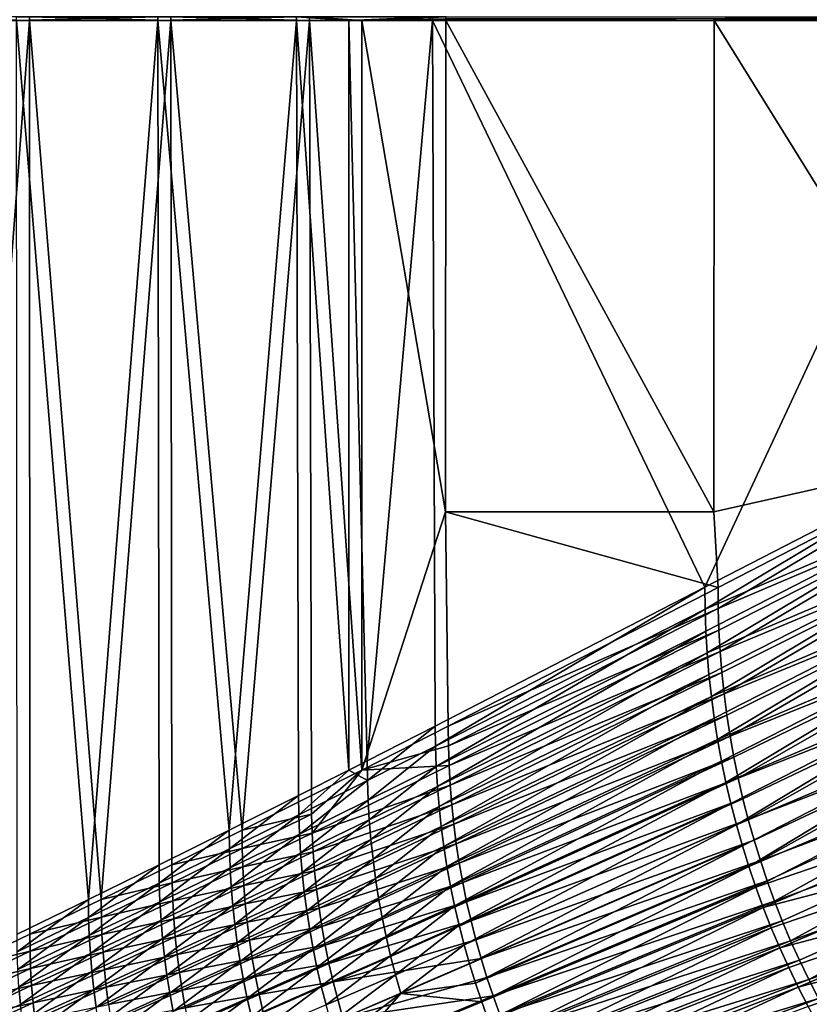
# Model space of a CAD drawing. Header units: metres. Extents: x -901 to 901, y -486 to 401.
# Tile 46 of 256: x -810 to -649, y -201 to -1. Entities that reach past the tile are written whole.
import ezdxf

# ---------------------------------------------------------------- set-up
doc = ezdxf.new("R2010")
doc.units = ezdxf.units.M

msp = doc.modelspace()

# ---------------------------------------------------------------- linework, layer by layer
at = {"layer": 'top0'}
for points in [[(-807.809692, 0, -84.516403), (-837.088196, 0, -32.084431), (-807.810669, -0.734328, -84.516914)], [(-807.810669, -0.734328, -84.516914), (-837.088196, 0, -32.084431), (-837.088196, -0.734328, -32.084431)], [(-781.70575, -0.734328, -138.658524), (-810.439636, -0.734328, -85.962082), (-781.70575, 0, -138.658524)], [(-810.439636, -0.734328, -85.962082), (-810.439636, 0, -85.962082), (-781.70575, 0, -138.658524)], [(-779.059814, -0.734328, -137.244614), (-807.809692, 0, -84.516403), (-807.810669, -0.734328, -84.516914)], [(-779.052307, 0, -137.24057), (-807.809692, 0, -84.516403), (-779.059814, -0.734328, -137.244614)], [(-753.502869, -0.734328, -191.641541), (-781.70575, -0.734328, -138.658524), (-753.502869, 0, -191.641541)], [(-781.70575, -0.734328, -138.658524), (-781.70575, 0, -138.658524), (-753.502869, 0, -191.641541)], [(-750.842468, -0.734328, -190.255051), (-779.052307, 0, -137.24057), (-779.059814, -0.734328, -137.244614)], [(-750.816284, 0, -190.241318), (-779.052307, 0, -137.24057), (-750.842468, -0.734328, -190.255051)], [(-753.502869, -0.734328, -191.641541), (-753.502869, 0, -191.641541), (-742.870361, -0.734328, -211.955231)], [(-753.502869, 0, -191.641541), (-725.835327, 0, -244.903076), (-742.870361, -0.734328, -211.955231)], [(-740.209778, -0.734328, -210.569122), (-750.816284, 0, -190.241318), (-750.842468, -0.734328, -190.255051)], [(-723.064026, 0, -243.459503), (-750.816284, 0, -190.241318), (-740.209778, -0.734328, -210.569122)], [(-742.870361, -0.734328, -211.955231), (-725.835327, 0, -244.903076), (-725.835327, -0.734328, -244.903076)], [(-723.216858, -0.367164, -243.568054), (-723.064026, 0, -243.459503), (-740.209778, -0.734328, -210.569122)], [(-725.835327, 0, -244.903076), (-616.804932, 0, -458.834534), (-725.835327, -0.734328, -244.903076)], [(-725.835327, -0.734328, -244.903076), (-616.804932, 0, -458.834534), (-616.804932, -0.734328, -458.834534)], [(-614.131897, -0.734328, -457.472565), (-614.131897, 0, -457.472565), (-668.633911, -0.367164, -350.511444)], [(-807.810669, -0.734328, -84.516914), (-837.088196, -0.734328, -32.084431), (-822.345093, -193.50769, -58.332695)], [(-807.810669, -0.734328, -84.516914), (-822.345093, -193.50769, -58.332695), (-807.701355, -186.457657, -84.715004)], [(-781.70575, -0.734328, -138.658524), (-795.802979, -179.398117, -112.647369), (-810.439636, -0.734328, -85.962082)], [(-795.802979, -179.398117, -112.647369), (-810.311951, -186.449463, -86.193466), (-810.439636, -0.734328, -85.962082)], [(-779.059814, -0.734328, -137.244614), (-807.810669, -0.734328, -84.516914), (-793.190186, -179.408981, -111.172585)], [(-793.190186, -179.408981, -111.172585), (-807.810669, -0.734328, -84.516914), (-807.701355, -186.457657, -84.715004)], [(-781.70575, -0.734328, -138.658524), (-781.427734, -172.348053, -139.174515), (-795.802979, -179.398117, -112.647369)], [(-778.812378, -172.361206, -137.703873), (-779.059814, -0.734328, -137.244614), (-793.190186, -179.408981, -111.172585)], [(-753.502869, -0.734328, -191.641541), (-767.186768, -165.29834, -165.774048), (-781.70575, -0.734328, -138.658524)], [(-767.186768, -165.29834, -165.774048), (-781.427734, -172.348053, -139.174515), (-781.70575, -0.734328, -138.658524)], [(-750.842468, -0.734328, -190.255051), (-779.059814, -0.734328, -137.244614), (-764.569275, -165.313873, -164.306625)], [(-779.059814, -0.734328, -137.244614), (-778.812378, -172.361206, -137.703873), (-764.569275, -165.313873, -164.306625)], [(-753.502869, -0.734328, -191.641541), (-753.080322, -158.248611, -192.445206), (-767.186768, -165.29834, -165.774048)], [(-750.842468, -0.734328, -190.255051), (-764.569275, -165.313873, -164.306625), (-750.461426, -158.266953, -190.979797)], [(-742.870361, -0.734328, -211.955231), (-742.870422, -153.103928, -211.955048), (-753.502869, -0.734328, -191.641541)], [(-742.870422, -153.103928, -211.955048), (-753.080322, -158.248611, -192.445206), (-753.502869, -0.734328, -191.641541)], [(-740.209778, -0.734328, -210.569122), (-750.842468, -0.734328, -190.255051), (-740.209839, -153.103928, -210.568954)], [(-740.209839, -153.103928, -210.568954), (-750.842468, -0.734328, -190.255051), (-750.461426, -158.266953, -190.979797)], [(-739.108826, -151.199432, -219.187424), (-742.870422, -153.103928, -211.955048), (-742.870361, -0.734328, -211.955231)], [(-725.835327, -0.734328, -244.903076), (-739.108826, -151.199432, -219.187424), (-742.870361, -0.734328, -211.955231)], [(-723.216858, -100.639046, -243.568054), (-740.209778, -0.734328, -210.569122), (-740.209839, -153.103928, -210.568954)], [(-740.209778, -0.734328, -210.569122), (-723.150757, -0.734328, -243.534088), (-723.216858, -0.367164, -243.568054)], [(-723.150757, -0.734328, -243.534088), (-740.209778, -0.734328, -210.569122), (-723.216858, -100.639046, -243.568054)], [(-725.272583, -144.151108, -246.000107), (-739.108826, -151.199432, -219.187424), (-725.835327, -0.734328, -244.903076)], [(-670.464355, -115.941673, -353.521973), (-725.272583, -144.151108, -246.000107), (-725.835327, -0.734328, -244.903076)], [(-725.835327, -0.734328, -244.903076), (-616.804932, -0.734328, -458.834534), (-670.464355, -115.941673, -353.521973)], [(-723.150757, -0.734328, -243.534088), (-668.570313, -0.734328, -350.479034), (-723.216858, -0.367164, -243.568054)], [(-723.216858, -0.367164, -243.568054), (-668.570313, -0.734328, -350.479034), (-668.633911, -0.367164, -350.511444)], [(-668.633911, -100.639046, -350.511444), (-723.150757, -0.734328, -243.534088), (-723.216858, -100.639046, -243.568054)], [(-668.570313, -0.734328, -350.479034), (-723.150757, -0.734328, -243.534088), (-668.633911, -100.639046, -350.511444)], [(-616.804932, -0.734328, -458.834534), (-616.838867, -88.329659, -458.767822), (-670.464355, -115.941673, -353.521973)], [(-668.570313, -0.734328, -350.479034), (-614.131897, -0.734328, -457.472565), (-668.633911, -0.367164, -350.511444)], [(-614.165894, -88.329659, -457.405853), (-668.570313, -0.734328, -350.479034), (-668.633911, -100.639046, -350.511444)], [(-614.131897, -0.734328, -457.472565), (-668.570313, -0.734328, -350.479034), (-614.165894, -88.329659, -457.405853)], [(-670.464355, -115.941673, -353.521973), (-616.838867, -88.329659, -458.767822), (-670.413879, -120.391983, -353.517212)], [(-616.838867, -88.329659, -458.767822), (-616.383362, -97.230095, -459.2565), (-670.413879, -120.391983, -353.517212)], [(-667.747498, -115.959152, -352.096436), (-614.165894, -88.329659, -457.405853), (-668.633911, -100.639046, -350.511444)], [(-667.766907, -120.292, -352.109344), (-614.165894, -88.329659, -457.405853), (-667.747498, -115.959152, -352.096436)], [(-613.712524, -97.281593, -457.87912), (-614.165894, -88.329659, -457.405853), (-667.766907, -120.292, -352.109344)], [(-670.413879, -120.391983, -353.517212), (-616.383362, -97.230095, -459.2565), (-670.256592, -124.838036, -353.514557)], [(-616.383362, -97.230095, -459.2565), (-669.992493, -129.277176, -353.513977), (-670.256592, -124.838036, -353.514557)], [(-616.383362, -97.230095, -459.2565), (-615.550049, -106.077751, -459.685333), (-669.992493, -129.277176, -353.513977)], [(-613.712524, -97.281593, -457.87912), (-667.766907, -120.292, -352.109344), (-667.621155, -124.632362, -352.094788)], [(-667.371216, -128.968491, -352.082947), (-613.712524, -97.281593, -457.87912), (-667.621155, -124.632362, -352.094788)], [(-612.863892, -106.216515, -458.294708), (-613.712524, -97.281593, -457.87912), (-667.371216, -128.968491, -352.082947)], [(-740.209839, -153.103928, -210.568954), (-722.630432, -144.171555, -244.545593), (-723.216858, -100.639046, -243.568054)], [(-722.630432, -144.171555, -244.545593), (-667.747498, -115.959152, -352.096436), (-723.216858, -100.639046, -243.568054)], [(-723.216858, -100.639046, -243.568054), (-667.747498, -115.959152, -352.096436), (-668.633911, -100.639046, -350.511444)], [(-615.550049, -106.077751, -459.685333), (-669.621521, -133.706787, -353.515381), (-669.992493, -129.277176, -353.513977)], [(-669.621521, -133.706787, -353.515381), (-615.550049, -106.077751, -459.685333), (-669.143921, -138.124191, -353.518799)], [(-615.550049, -106.077751, -459.685333), (-614.345459, -114.860573, -460.055634), (-669.143921, -138.124191, -353.518799)], [(-667.017273, -133.297333, -352.073883), (-612.863892, -106.216515, -458.294708), (-667.371216, -128.968491, -352.082947)], [(-612.863892, -106.216515, -458.294708), (-667.017273, -133.297333, -352.073883), (-666.55957, -137.615982, -352.067627)], [(-611.619263, -115.12542, -458.653259), (-612.863892, -106.216515, -458.294708), (-666.55957, -137.615982, -352.067627)], [(-725.226135, -148.257538, -245.997086), (-725.272583, -144.151108, -246.000107), (-670.464355, -115.941673, -353.521973)], [(-725.226135, -148.257538, -245.997086), (-670.464355, -115.941673, -353.521973), (-670.413879, -120.391983, -353.517212)], [(-722.630432, -144.171555, -244.545593), (-667.766907, -120.292, -352.109344), (-667.747498, -115.959152, -352.096436)], [(-669.143921, -138.124191, -353.518799), (-614.345459, -114.860573, -460.055634), (-668.559814, -142.526764, -353.524139)], [(-614.345459, -114.860573, -460.055634), (-667.869446, -146.911896, -353.531433), (-668.559814, -142.526764, -353.524139)], [(-614.345459, -114.860573, -460.055634), (-612.775635, -123.566879, -460.368866), (-667.869446, -146.911896, -353.531433)], [(-611.619263, -115.12542, -458.653259), (-666.55957, -137.615982, -352.067627), (-665.998169, -141.922043, -352.064087)], [(-665.333252, -146.213226, -352.063232), (-611.619263, -115.12542, -458.653259), (-665.998169, -141.922043, -352.064087)], [(-609.978149, -123.998863, -458.955475), (-611.619263, -115.12542, -458.653259), (-665.333252, -146.213226, -352.063232)], [(-725.082397, -152.358017, -245.996445), (-725.226135, -148.257538, -245.997086), (-670.413879, -120.391983, -353.517212)], [(-725.082397, -152.358017, -245.996445), (-670.413879, -120.391983, -353.517212), (-670.256592, -124.838036, -353.514557)], [(-722.606323, -148.17128, -244.537643), (-667.766907, -120.292, -352.109344), (-722.630432, -144.171555, -244.545593)], [(-667.621155, -124.632362, -352.094788), (-667.766907, -120.292, -352.109344), (-722.606323, -148.17128, -244.537643)], [(-612.775635, -123.566879, -460.368866), (-667.073181, -151.276947, -353.540619), (-667.869446, -146.911896, -353.531433)], [(-667.073181, -151.276947, -353.540619), (-612.775635, -123.566879, -460.368866), (-666.171387, -155.619324, -353.551636)], [(-612.775635, -123.566879, -460.368866), (-610.845642, -132.185837, -460.626404), (-666.171387, -155.619324, -353.551636)], [(-664.56488, -150.487274, -352.065063), (-609.978149, -123.998863, -458.955475), (-665.333252, -146.213226, -352.063232)], [(-609.978149, -123.998863, -458.955475), (-664.56488, -150.487274, -352.065063), (-663.693237, -154.741913, -352.069519)], [(-607.944824, -132.820221, -459.201874), (-609.978149, -123.998863, -458.955475), (-663.693237, -154.741913, -352.069519)], [(-724.841309, -156.450195, -245.998138), (-725.082397, -152.358017, -245.996445), (-670.256592, -124.838036, -353.514557)], [(-670.256592, -124.838036, -353.514557), (-669.992493, -129.277176, -353.513977), (-724.841309, -156.450195, -245.998138)], [(-667.621155, -124.632362, -352.094788), (-722.606323, -148.17128, -244.537643), (-722.473694, -152.170166, -244.525299)], [(-667.371216, -128.968491, -352.082947), (-667.621155, -124.632362, -352.094788), (-722.473694, -152.170166, -244.525299)], [(-669.992493, -129.277176, -353.513977), (-724.50293, -160.531723, -246.00209), (-724.841309, -156.450195, -245.998138)], [(-669.992493, -129.277176, -353.513977), (-669.621521, -133.706787, -353.515381), (-724.50293, -160.531723, -246.00209)], [(-667.371216, -128.968491, -352.082947), (-722.473694, -152.170166, -244.525299), (-722.246033, -156.164505, -244.515915)], [(-667.017273, -133.297333, -352.073883), (-667.371216, -128.968491, -352.082947), (-722.246033, -156.164505, -244.515915)], [(-669.621521, -133.706787, -353.515381), (-724.067444, -164.600235, -246.00827), (-724.50293, -160.531723, -246.00209)], [(-724.067444, -164.600235, -246.00827), (-669.621521, -133.706787, -353.515381), (-669.143921, -138.124191, -353.518799)], [(-667.017273, -133.297333, -352.073883), (-722.246033, -156.164505, -244.515915), (-721.923645, -160.150497, -244.509506)], [(-666.55957, -137.615982, -352.067627), (-667.017273, -133.297333, -352.073883), (-721.923645, -160.150497, -244.509506)], [(-610.845642, -132.185837, -460.626404), (-665.16449, -159.936447, -353.564484), (-666.171387, -155.619324, -353.551636)], [(-664.053101, -164.225708, -353.579132), (-665.16449, -159.936447, -353.564484), (-610.845642, -132.185837, -460.626404)], [(-608.560303, -140.706741, -460.829681), (-664.053101, -164.225708, -353.579132), (-610.845642, -132.185837, -460.626404)], [(-607.944824, -132.820221, -459.201874), (-663.693237, -154.741913, -352.069519), (-662.718384, -158.974731, -352.076538)], [(-661.640503, -163.183365, -352.086151), (-607.944824, -132.820221, -459.201874), (-662.718384, -158.974731, -352.076538)], [(-605.527222, -141.56691, -459.392853), (-607.944824, -132.820221, -459.201874), (-661.640503, -163.183365, -352.086151)], [(-666.55957, -137.615982, -352.067627), (-721.923645, -160.150497, -244.509506), (-721.506958, -164.124588, -244.506119)], [(-665.998169, -141.922043, -352.064087), (-666.55957, -137.615982, -352.067627), (-721.506958, -164.124588, -244.506119)], [(-723.534912, -168.653366, -246.016617), (-724.067444, -164.600235, -246.00827), (-669.143921, -138.124191, -353.518799)], [(-723.534912, -168.653366, -246.016617), (-669.143921, -138.124191, -353.518799), (-668.559814, -142.526764, -353.524139)], [(-665.998169, -141.922043, -352.064087), (-721.506958, -164.124588, -244.506119), (-720.996033, -168.084656, -244.505661)], [(-665.333252, -146.213226, -352.063232), (-665.998169, -141.922043, -352.064087), (-720.996033, -168.084656, -244.505661)], [(-662.837708, -168.484573, -353.59552), (-664.053101, -164.225708, -353.579132), (-608.560303, -140.706741, -460.829681)], [(-661.518982, -172.71048, -353.613647), (-662.837708, -168.484573, -353.59552), (-608.560303, -140.706741, -460.829681)], [(-660.459839, -167.365372, -352.098297), (-605.527222, -141.56691, -459.392853), (-661.640503, -163.183365, -352.086151)], [(-608.560303, -140.706741, -460.829681), (-605.9245, -149.118973, -460.97934), (-661.518982, -172.71048, -353.613647)], [(-605.527222, -141.56691, -459.392853), (-660.459839, -167.365372, -352.098297), (-659.176514, -171.518356, -352.113007)], [(-602.733521, -150.216125, -459.528778), (-605.527222, -141.56691, -459.392853), (-659.176514, -171.518356, -352.113007)], [(-722.905579, -172.688797, -246.027054), (-723.534912, -168.653366, -246.016617), (-668.559814, -142.526764, -353.524139)], [(-668.559814, -142.526764, -353.524139), (-667.869446, -146.911896, -353.531433), (-722.905579, -172.688797, -246.027054)], [(-740.209839, -153.103928, -210.568954), (-722.606323, -148.17128, -244.537643), (-722.630432, -144.171555, -244.545593)], [(-739.108826, -151.199432, -219.187424), (-725.272583, -144.151108, -246.000107), (-739.063171, -155.219971, -219.184998)], [(-739.063171, -155.219971, -219.184998), (-725.272583, -144.151108, -246.000107), (-725.226135, -148.257538, -245.997086)], [(-667.869446, -146.911896, -353.531433), (-722.179749, -176.704193, -246.039551), (-722.905579, -172.688797, -246.027054)], [(-667.869446, -146.911896, -353.531433), (-667.073181, -151.276947, -353.540619), (-722.179749, -176.704193, -246.039551)], [(-665.333252, -146.213226, -352.063232), (-720.996033, -168.084656, -244.505661), (-720.39093, -172.028976, -244.508102)], [(-664.56488, -150.487274, -352.065063), (-665.333252, -146.213226, -352.063232), (-720.39093, -172.028976, -244.508102)], [(-722.473694, -152.170166, -244.525299), (-722.606323, -148.17128, -244.537643), (-740.209839, -153.103928, -210.568954)], [(-738.922424, -159.234344, -219.184982), (-739.063171, -155.219971, -219.184998), (-725.226135, -148.257538, -245.997086)], [(-738.922424, -159.234344, -219.184982), (-725.226135, -148.257538, -245.997086), (-725.082397, -152.358017, -245.996445)], [(-605.9245, -149.118973, -460.97934), (-660.097656, -176.900925, -353.633423), (-661.518982, -172.71048, -353.613647)], [(-605.9245, -149.118973, -460.97934), (-602.942749, -157.412018, -461.074799), (-660.097656, -176.900925, -353.633423)], [(-739.063171, -155.219971, -219.184998), (-742.870422, -153.103928, -211.955048), (-739.108826, -151.199432, -219.187424)], [(-667.073181, -151.276947, -353.540619), (-721.357727, -180.69722, -246.054047), (-722.179749, -176.704193, -246.039551)], [(-667.073181, -151.276947, -353.540619), (-666.171387, -155.619324, -353.551636), (-721.357727, -180.69722, -246.054047)], [(-664.56488, -150.487274, -352.065063), (-720.39093, -172.028976, -244.508102), (-719.69165, -175.95578, -244.513351)], [(-663.693237, -154.741913, -352.069519), (-664.56488, -150.487274, -352.065063), (-719.69165, -175.95578, -244.513351)], [(-602.733521, -150.216125, -459.528778), (-659.176514, -171.518356, -352.113007), (-657.790649, -175.639938, -352.130188)], [(-656.302429, -179.727676, -352.149841), (-602.733521, -150.216125, -459.528778), (-657.790649, -175.639938, -352.130188)], [(-599.571777, -158.745132, -459.610016), (-602.733521, -150.216125, -459.528778), (-656.302429, -179.727676, -352.149841)], [(-753.0354, -162.183365, -192.443283), (-753.080322, -158.248611, -192.445206), (-742.870422, -153.103928, -211.955048)], [(-753.0354, -162.183365, -192.443283), (-742.870422, -153.103928, -211.955048), (-739.063171, -155.219971, -219.184998)], [(-740.209839, -153.103928, -210.568954), (-750.461426, -158.266953, -190.979797), (-750.456787, -162.100815, -190.972321)], [(-750.329834, -165.929764, -190.960922), (-740.209839, -153.103928, -210.568954), (-750.456787, -162.100815, -190.972321)], [(-722.246033, -156.164505, -244.515915), (-722.473694, -152.170166, -244.525299), (-750.329834, -165.929764, -190.960922)], [(-750.329834, -165.929764, -190.960922), (-722.473694, -152.170166, -244.525299), (-740.209839, -153.103928, -210.568954)], [(-738.686523, -163.240219, -219.187332), (-738.922424, -159.234344, -219.184982), (-725.082397, -152.358017, -245.996445)], [(-738.686523, -163.240219, -219.187332), (-725.082397, -152.358017, -245.996445), (-724.841309, -156.450195, -245.998138)], [(-752.8974, -166.111908, -192.44368), (-753.0354, -162.183365, -192.443283), (-739.063171, -155.219971, -219.184998)], [(-752.8974, -166.111908, -192.44368), (-739.063171, -155.219971, -219.184998), (-738.922424, -159.234344, -219.184982)], [(-666.171387, -155.619324, -353.551636), (-720.440002, -184.665573, -246.070496), (-721.357727, -180.69722, -246.054047)], [(-665.16449, -159.936447, -353.564484), (-720.440002, -184.665573, -246.070496), (-666.171387, -155.619324, -353.551636)], [(-663.693237, -154.741913, -352.069519), (-719.69165, -175.95578, -244.513351), (-718.898315, -179.863297, -244.521347)], [(-662.718384, -158.974731, -352.076538), (-663.693237, -154.741913, -352.069519), (-718.898315, -179.863297, -244.521347)], [(-750.111816, -169.754211, -190.952377), (-722.246033, -156.164505, -244.515915), (-750.329834, -165.929764, -190.960922)], [(-721.923645, -160.150497, -244.509506), (-722.246033, -156.164505, -244.515915), (-750.111816, -169.754211, -190.952377)], [(-738.35553, -167.235336, -219.191986), (-738.686523, -163.240219, -219.187332), (-724.841309, -156.450195, -245.998138)], [(-724.841309, -156.450195, -245.998138), (-724.50293, -160.531723, -246.00209), (-738.35553, -167.235336, -219.191986)], [(-602.942749, -157.412018, -461.074799), (-658.574524, -181.053406, -353.654877), (-660.097656, -176.900925, -353.633423)], [(-602.942749, -157.412018, -461.074799), (-599.619751, -165.575348, -461.115479), (-658.574524, -181.053406, -353.654877)], [(-767.142517, -169.14743, -165.77243), (-767.186768, -165.29834, -165.774048), (-753.080322, -158.248611, -192.445206)], [(-767.142517, -169.14743, -165.77243), (-753.080322, -158.248611, -192.445206), (-753.0354, -162.183365, -192.443283)], [(-750.456787, -162.100815, -190.972321), (-750.461426, -158.266953, -190.979797), (-764.569275, -165.313873, -164.306625)], [(-752.66626, -170.031967, -192.446335), (-752.8974, -166.111908, -192.44368), (-738.922424, -159.234344, -219.184982)], [(-752.66626, -170.031967, -192.446335), (-738.922424, -159.234344, -219.184982), (-738.686523, -163.240219, -219.187332)], [(-719.42688, -188.606949, -246.088821), (-720.440002, -184.665573, -246.070496), (-665.16449, -159.936447, -353.564484)], [(-719.42688, -188.606949, -246.088821), (-665.16449, -159.936447, -353.564484), (-664.053101, -164.225708, -353.579132)], [(-662.718384, -158.974731, -352.076538), (-718.898315, -179.863297, -244.521347), (-718.011047, -183.749435, -244.532043)], [(-661.640503, -163.183365, -352.086151), (-662.718384, -158.974731, -352.076538), (-718.011047, -183.749435, -244.532043)], [(-654.712036, -183.779175, -352.171967), (-599.571777, -158.745132, -459.610016), (-656.302429, -179.727676, -352.149841)], [(-653.019836, -187.792007, -352.196533), (-599.571777, -158.745132, -459.610016), (-654.712036, -183.779175, -352.171967)], [(-596.050171, -167.131149, -459.636993), (-599.571777, -158.745132, -459.610016), (-653.019836, -187.792007, -352.196533)], [(-764.556824, -169.063705, -164.28476), (-750.456787, -162.100815, -190.972321), (-764.569275, -165.313873, -164.306625)], [(-750.329834, -165.929764, -190.960922), (-750.456787, -162.100815, -190.972321), (-764.556824, -169.063705, -164.28476)], [(-749.803223, -173.570251, -190.946732), (-721.923645, -160.150497, -244.509506), (-750.111816, -169.754211, -190.952377)], [(-721.506958, -164.124588, -244.506119), (-721.923645, -160.150497, -244.509506), (-749.803223, -173.570251, -190.946732)], [(-724.50293, -160.531723, -246.00209), (-737.929565, -171.217392, -219.198883), (-738.35553, -167.235336, -219.191986)], [(-724.50293, -160.531723, -246.00209), (-724.067444, -164.600235, -246.00827), (-737.929565, -171.217392, -219.198883)], [(-767.00708, -172.990433, -165.772919), (-767.142517, -169.14743, -165.77243), (-753.0354, -162.183365, -192.443283)], [(-767.00708, -172.990433, -165.772919), (-753.0354, -162.183365, -192.443283), (-752.8974, -166.111908, -192.44368)], [(-752.342041, -173.941345, -192.451202), (-752.66626, -170.031967, -192.446335), (-738.686523, -163.240219, -219.187332)], [(-752.342041, -173.941345, -192.451202), (-738.686523, -163.240219, -219.187332), (-738.35553, -167.235336, -219.191986)], [(-749.404419, -177.374313, -190.944016), (-721.506958, -164.124588, -244.506119), (-749.803223, -173.570251, -190.946732)], [(-720.996033, -168.084656, -244.505661), (-721.506958, -164.124588, -244.506119), (-749.404419, -177.374313, -190.944016)], [(-661.640503, -163.183365, -352.086151), (-718.011047, -183.749435, -244.532043), (-717.029968, -187.61203, -244.54541)], [(-660.459839, -167.365372, -352.098297), (-661.640503, -163.183365, -352.086151), (-717.029968, -187.61203, -244.54541)], [(-781.384155, -176.111572, -139.173233), (-781.427734, -172.348053, -139.174515), (-767.186768, -165.29834, -165.774048)], [(-781.384155, -176.111572, -139.173233), (-767.186768, -165.29834, -165.774048), (-767.142517, -169.14743, -165.77243)], [(-764.569275, -165.313873, -164.306625), (-778.812378, -172.361206, -137.703873), (-764.556824, -169.063705, -164.28476)], [(-766.780334, -176.82518, -165.775452), (-767.00708, -172.990433, -165.772919), (-752.8974, -166.111908, -192.44368)], [(-766.780334, -176.82518, -165.775452), (-752.8974, -166.111908, -192.44368), (-752.66626, -170.031967, -192.446335)], [(-764.432373, -172.807999, -164.273712), (-750.329834, -165.929764, -190.960922), (-764.556824, -169.063705, -164.28476)], [(-750.111816, -169.754211, -190.952377), (-750.329834, -165.929764, -190.960922), (-764.432373, -172.807999, -164.273712)], [(-724.067444, -164.600235, -246.00827), (-737.408813, -175.184113, -219.207947), (-737.929565, -171.217392, -219.198883)], [(-737.408813, -175.184113, -219.207947), (-724.067444, -164.600235, -246.00827), (-723.534912, -168.653366, -246.016617)], [(-718.319031, -192.519073, -246.108978), (-719.42688, -188.606949, -246.088821), (-664.053101, -164.225708, -353.579132)], [(-664.053101, -164.225708, -353.579132), (-662.837708, -168.484573, -353.59552), (-718.319031, -192.519073, -246.108978)], [(-599.619751, -165.575348, -461.115479), (-656.950378, -185.165436, -353.677948), (-658.574524, -181.053406, -353.654877)], [(-656.950378, -185.165436, -353.677948), (-599.619751, -165.575348, -461.115479), (-655.226196, -189.234558, -353.702576)], [(-599.619751, -165.575348, -461.115479), (-595.959412, -173.598099, -461.100769), (-655.226196, -189.234558, -353.702576)], [(-751.924927, -177.837784, -192.458206), (-752.342041, -173.941345, -192.451202), (-738.35553, -167.235336, -219.191986)], [(-738.35553, -167.235336, -219.191986), (-737.929565, -171.217392, -219.198883), (-751.924927, -177.837784, -192.458206)], [(-748.915405, -181.164368, -190.944138), (-720.996033, -168.084656, -244.505661), (-749.404419, -177.374313, -190.944016)], [(-720.39093, -172.028976, -244.508102), (-720.996033, -168.084656, -244.505661), (-748.915405, -181.164368, -190.944138)], [(-660.459839, -167.365372, -352.098297), (-717.029968, -187.61203, -244.54541), (-715.9552, -191.448898, -244.561386)], [(-659.176514, -171.518356, -352.113007), (-660.459839, -167.365372, -352.098297), (-715.9552, -191.448898, -244.561386)], [(-651.226868, -191.763657, -352.223511), (-596.050171, -167.131149, -459.636993), (-653.019836, -187.792007, -352.196533)], [(-596.050171, -167.131149, -459.636993), (-651.226868, -191.763657, -352.223511), (-649.334595, -195.691544, -352.252838)], [(-592.176758, -175.35141, -459.610077), (-596.050171, -167.131149, -459.636993), (-649.334595, -195.691544, -352.252838)], [(-781.250977, -179.869354, -139.173782), (-781.384155, -176.111572, -139.173233), (-767.142517, -169.14743, -165.77243)], [(-781.250977, -179.869354, -139.173782), (-767.142517, -169.14743, -165.77243), (-767.00708, -172.990433, -165.772919)], [(-778.812378, -172.361206, -137.703873), (-778.787964, -176.026184, -137.671997), (-764.556824, -169.063705, -164.28476)], [(-764.556824, -169.063705, -164.28476), (-778.787964, -176.026184, -137.671997), (-764.432373, -172.807999, -164.273712)], [(-766.462402, -180.64949, -165.779984), (-766.780334, -176.82518, -165.775452), (-752.66626, -170.031967, -192.446335)], [(-766.462402, -180.64949, -165.779984), (-752.66626, -170.031967, -192.446335), (-752.342041, -173.941345, -192.451202)], [(-764.218811, -176.547897, -164.265396), (-750.111816, -169.754211, -190.952377), (-764.432373, -172.807999, -164.273712)], [(-749.803223, -173.570251, -190.946732), (-750.111816, -169.754211, -190.952377), (-764.218811, -176.547897, -164.265396)], [(-736.793457, -179.133209, -219.219147), (-737.408813, -175.184113, -219.207947), (-723.534912, -168.653366, -246.016617)], [(-736.793457, -179.133209, -219.219147), (-723.534912, -168.653366, -246.016617), (-722.905579, -172.688797, -246.027054)], [(-662.837708, -168.484573, -353.59552), (-717.117004, -196.399673, -246.13092), (-718.319031, -192.519073, -246.108978)], [(-717.117004, -196.399673, -246.13092), (-662.837708, -168.484573, -353.59552), (-661.518982, -172.71048, -353.613647)], [(-737.929565, -171.217392, -219.198883), (-751.414978, -181.71907, -192.467285), (-751.924927, -177.837784, -192.458206)], [(-737.929565, -171.217392, -219.198883), (-737.408813, -175.184113, -219.207947), (-751.414978, -181.71907, -192.467285)], [(-748.336365, -184.938858, -190.947037), (-720.39093, -172.028976, -244.508102), (-748.915405, -181.164368, -190.944138)], [(-719.69165, -175.95578, -244.513351), (-720.39093, -172.028976, -244.508102), (-748.336365, -184.938858, -190.947037)], [(-659.176514, -171.518356, -352.113007), (-715.9552, -191.448898, -244.561386), (-714.786926, -195.257904, -244.579941)], [(-657.790649, -175.639938, -352.130188), (-659.176514, -171.518356, -352.113007), (-714.786926, -195.257904, -244.579941)], [(-795.759888, -183.076172, -112.646492), (-795.802979, -179.398117, -112.647369), (-781.427734, -172.348053, -139.174515)], [(-795.759888, -183.076172, -112.646492), (-781.427734, -172.348053, -139.174515), (-781.384155, -176.111572, -139.173233)], [(-778.812378, -172.361206, -137.703873), (-793.190186, -179.408981, -111.172585), (-778.787964, -176.026184, -137.671997)], [(-781.02832, -183.619278, -139.176117), (-781.250977, -179.869354, -139.173782), (-767.00708, -172.990433, -165.772919)], [(-781.02832, -183.619278, -139.176117), (-767.00708, -172.990433, -165.772919), (-766.780334, -176.82518, -165.775452)], [(-778.787964, -176.026184, -137.671997), (-778.665833, -179.686035, -137.661148), (-764.432373, -172.807999, -164.273712)], [(-764.432373, -172.807999, -164.273712), (-778.665833, -179.686035, -137.661148), (-764.218811, -176.547897, -164.265396)], [(-766.053467, -184.461166, -165.786438), (-766.462402, -180.64949, -165.779984), (-752.342041, -173.941345, -192.451202)], [(-766.053467, -184.461166, -165.786438), (-752.342041, -173.941345, -192.451202), (-751.924927, -177.837784, -192.458206)], [(-763.916443, -180.279572, -164.259827), (-749.803223, -173.570251, -190.946732), (-764.218811, -176.547897, -164.265396)], [(-749.404419, -177.374313, -190.944016), (-749.803223, -173.570251, -190.946732), (-763.916443, -180.279572, -164.259827)], [(-736.08374, -183.062408, -219.232407), (-736.793457, -179.133209, -219.219147), (-722.905579, -172.688797, -246.027054)], [(-722.905579, -172.688797, -246.027054), (-722.179749, -176.704193, -246.039551), (-736.08374, -183.062408, -219.232407)], [(-715.82135, -200.246506, -246.154572), (-717.117004, -196.399673, -246.13092), (-661.518982, -172.71048, -353.613647)], [(-661.518982, -172.71048, -353.613647), (-660.097656, -176.900925, -353.633423), (-715.82135, -200.246506, -246.154572)], [(-655.226196, -189.234558, -353.702576), (-595.959412, -173.598099, -461.100769), (-653.402893, -193.258347, -353.72876)], [(-653.402893, -193.258347, -353.72876), (-595.959412, -173.598099, -461.100769), (-651.481506, -197.234406, -353.756439)], [(-651.481506, -197.234406, -353.756439), (-595.959412, -173.598099, -461.100769), (-591.965454, -181.469208, -461.03009)], [(-795.628784, -186.749054, -112.647148), (-795.759888, -183.076172, -112.646492), (-781.384155, -176.111572, -139.173233)], [(-795.628784, -186.749054, -112.647148), (-781.384155, -176.111572, -139.173233), (-781.250977, -179.869354, -139.173782)], [(-793.190186, -179.408981, -111.172585), (-793.158691, -182.988922, -111.140572), (-778.787964, -176.026184, -137.671997)], [(-778.787964, -176.026184, -137.671997), (-793.158691, -182.988922, -111.140572), (-778.665833, -179.686035, -137.661148)], [(-737.408813, -175.184113, -219.207947), (-750.8125, -185.582977, -192.478378), (-751.414978, -181.71907, -192.467285)], [(-750.8125, -185.582977, -192.478378), (-737.408813, -175.184113, -219.207947), (-736.793457, -179.133209, -219.219147)], [(-747.667297, -188.696198, -190.952652), (-719.69165, -175.95578, -244.513351), (-748.336365, -184.938858, -190.947037)], [(-718.898315, -179.863297, -244.521347), (-719.69165, -175.95578, -244.513351), (-747.667297, -188.696198, -190.952652)], [(-713.525269, -199.03685, -244.601044), (-657.790649, -175.639938, -352.130188), (-714.786926, -195.257904, -244.579941)], [(-656.302429, -179.727676, -352.149841), (-657.790649, -175.639938, -352.130188), (-713.525269, -199.03685, -244.601044)], [(-592.176758, -175.35141, -459.610077), (-649.334595, -195.691544, -352.252838), (-647.344421, -199.573105, -352.284546)], [(-780.716125, -187.359207, -139.180206), (-781.02832, -183.619278, -139.176117), (-766.780334, -176.82518, -165.775452)], [(-780.716125, -187.359207, -139.180206), (-766.780334, -176.82518, -165.775452), (-766.462402, -180.64949, -165.779984)], [(-778.665833, -179.686035, -137.661148), (-778.45636, -183.34166, -137.652802), (-764.218811, -176.547897, -164.265396)], [(-764.218811, -176.547897, -164.265396), (-778.45636, -183.34166, -137.652802), (-763.916443, -180.279572, -164.259827)], [(-765.553589, -188.258057, -165.7948), (-766.053467, -184.461166, -165.786438), (-751.924927, -177.837784, -192.458206)], [(-751.924927, -177.837784, -192.458206), (-751.414978, -181.71907, -192.467285), (-765.553589, -188.258057, -165.7948)], [(-763.525635, -183.999557, -164.257019), (-749.404419, -177.374313, -190.944016), (-763.916443, -180.279572, -164.259827)], [(-748.915405, -181.164368, -190.944138), (-749.404419, -177.374313, -190.944016), (-763.525635, -183.999557, -164.257019)], [(-722.179749, -176.704193, -246.039551), (-735.28009, -186.969482, -219.247665), (-736.08374, -183.062408, -219.232407)], [(-722.179749, -176.704193, -246.039551), (-721.357727, -180.69722, -246.054047), (-735.28009, -186.969482, -219.247665)], [(-660.097656, -176.900925, -353.633423), (-714.4328, -204.057343, -246.179901), (-715.82135, -200.246506, -246.154572)], [(-660.097656, -176.900925, -353.633423), (-658.574524, -181.053406, -353.654877), (-714.4328, -204.057343, -246.179901)], [(-810.269226, -190.04216, -86.19297), (-810.311951, -186.449463, -86.193466), (-795.802979, -179.398117, -112.647369)], [(-810.269226, -190.04216, -86.19297), (-795.802979, -179.398117, -112.647369), (-795.759888, -183.076172, -112.646492)], [(-793.190186, -179.408981, -111.172585), (-807.701355, -186.457657, -84.715004), (-793.158691, -182.988922, -111.140572)], [(-795.409668, -190.414673, -112.649284), (-795.628784, -186.749054, -112.647148), (-781.250977, -179.869354, -139.173782)], [(-795.409668, -190.414673, -112.649284), (-781.250977, -179.869354, -139.173782), (-781.02832, -183.619278, -139.176117)], [(-793.158691, -182.988922, -111.140572), (-793.038696, -186.564545, -111.129745), (-778.665833, -179.686035, -137.661148)], [(-778.665833, -179.686035, -137.661148), (-793.038696, -186.564545, -111.129745), (-778.45636, -183.34166, -137.652802)], [(-750.117798, -189.427322, -192.49144), (-750.8125, -185.582977, -192.478378), (-736.793457, -179.133209, -219.219147)], [(-750.117798, -189.427322, -192.49144), (-736.793457, -179.133209, -219.219147), (-736.08374, -183.062408, -219.232407)], [(-746.908264, -192.434738, -190.960892), (-718.898315, -179.863297, -244.521347), (-747.667297, -188.696198, -190.952652)], [(-718.011047, -183.749435, -244.532043), (-718.898315, -179.863297, -244.521347), (-746.908264, -192.434738, -190.960892)], [(-712.170349, -202.783569, -244.624634), (-656.302429, -179.727676, -352.149841), (-713.525269, -199.03685, -244.601044)], [(-654.712036, -183.779175, -352.171967), (-656.302429, -179.727676, -352.149841), (-712.170349, -202.783569, -244.624634)], [(-780.314636, -191.08699, -139.185974), (-780.716125, -187.359207, -139.180206), (-766.462402, -180.64949, -165.779984)], [(-780.314636, -191.08699, -139.185974), (-766.462402, -180.64949, -165.779984), (-766.053467, -184.461166, -165.786438)], [(-778.45636, -183.34166, -137.652802), (-778.15979, -186.989441, -137.646988), (-763.916443, -180.279572, -164.259827)], [(-763.916443, -180.279572, -164.259827), (-778.15979, -186.989441, -137.646988), (-763.525635, -183.999557, -164.257019)], [(-751.414978, -181.71907, -192.467285), (-764.963074, -192.037994, -165.804977), (-765.553589, -188.258057, -165.7948)], [(-751.414978, -181.71907, -192.467285), (-750.8125, -185.582977, -192.478378), (-764.963074, -192.037994, -165.804977)], [(-763.04657, -187.705902, -164.256927), (-748.915405, -181.164368, -190.944138), (-763.525635, -183.999557, -164.257019)], [(-748.336365, -184.938858, -190.947037), (-748.915405, -181.164368, -190.944138), (-763.04657, -187.705902, -164.256927)], [(-721.357727, -180.69722, -246.054047), (-734.382874, -190.852158, -219.264862), (-735.28009, -186.969482, -219.247665)], [(-720.440002, -184.665573, -246.070496), (-734.382874, -190.852158, -219.264862), (-721.357727, -180.69722, -246.054047)], [(-658.574524, -181.053406, -353.654877), (-712.952148, -207.829956, -246.206833), (-714.4328, -204.057343, -246.179901)], [(-658.574524, -181.053406, -353.654877), (-656.950378, -185.165436, -353.677948), (-712.952148, -207.829956, -246.206833)], [(-591.965454, -181.469208, -461.03009), (-649.463135, -201.16037, -353.785583), (-651.481506, -197.234406, -353.756439)], [(-645.140198, -208.852676, -353.848145), (-649.463135, -201.16037, -353.785583), (-591.965454, -181.469208, -461.03009)], [(-810.140015, -193.630478, -86.193596), (-810.269226, -190.04216, -86.19297), (-795.759888, -183.076172, -112.646492)], [(-810.140015, -193.630478, -86.193596), (-795.759888, -183.076172, -112.646492), (-795.628784, -186.749054, -112.647148)], [(-807.701355, -186.457657, -84.715004), (-807.667908, -189.952545, -84.689186), (-793.158691, -182.988922, -111.140572)], [(-793.158691, -182.988922, -111.140572), (-807.667908, -189.952545, -84.689186), (-793.038696, -186.564545, -111.129745)], [(-795.102783, -194.070923, -112.652863), (-795.409668, -190.414673, -112.649284), (-781.02832, -183.619278, -139.176117)], [(-795.102783, -194.070923, -112.652863), (-781.02832, -183.619278, -139.176117), (-780.716125, -187.359207, -139.180206)], [(-793.038696, -186.564545, -111.129745), (-792.833008, -190.136185, -111.121094), (-778.45636, -183.34166, -137.652802)], [(-778.45636, -183.34166, -137.652802), (-792.833008, -190.136185, -111.121094), (-778.15979, -186.989441, -137.646988)], [(-778.15979, -186.989441, -137.646988), (-777.77655, -190.626083, -137.643707), (-763.525635, -183.999557, -164.257019)], [(-763.525635, -183.999557, -164.257019), (-777.77655, -190.626083, -137.643707), (-763.04657, -187.705902, -164.256927)], [(-749.331116, -193.249863, -192.506409), (-750.117798, -189.427322, -192.49144), (-736.08374, -183.062408, -219.232407)], [(-736.08374, -183.062408, -219.232407), (-735.28009, -186.969482, -219.247665), (-749.331116, -193.249863, -192.506409)], [(-746.059387, -196.152527, -190.97171), (-718.011047, -183.749435, -244.532043), (-746.908264, -192.434738, -190.960892)], [(-717.029968, -187.61203, -244.54541), (-718.011047, -183.749435, -244.532043), (-746.059387, -196.152527, -190.97171)], [(-710.72229, -206.495911, -244.650681), (-654.712036, -183.779175, -352.171967), (-712.170349, -202.783569, -244.624634)], [(-710.72229, -206.495911, -244.650681), (-653.019836, -187.792007, -352.196533), (-654.712036, -183.779175, -352.171967)], [(-779.823975, -194.800522, -139.193405), (-780.314636, -191.08699, -139.185974), (-766.053467, -184.461166, -165.786438)], [(-779.823975, -194.800522, -139.193405), (-766.053467, -184.461166, -165.786438), (-765.553589, -188.258057, -165.7948)], [(-750.8125, -185.582977, -192.478378), (-764.282166, -195.798798, -165.81694), (-764.963074, -192.037994, -165.804977)], [(-764.282166, -195.798798, -165.81694), (-750.8125, -185.582977, -192.478378), (-750.117798, -189.427322, -192.49144)], [(-762.479309, -191.397034, -164.259476), (-748.336365, -184.938858, -190.947037), (-763.04657, -187.705902, -164.256927)], [(-747.667297, -188.696198, -190.952652), (-748.336365, -184.938858, -190.947037), (-762.479309, -191.397034, -164.259476)], [(-733.392456, -194.708206, -219.283936), (-734.382874, -190.852158, -219.264862), (-720.440002, -184.665573, -246.070496)], [(-720.440002, -184.665573, -246.070496), (-719.42688, -188.606949, -246.088821), (-733.392456, -194.708206, -219.283936)], [(-656.950378, -185.165436, -353.677948), (-711.380188, -211.56218, -246.235306), (-712.952148, -207.829956, -246.206833)], [(-656.950378, -185.165436, -353.677948), (-655.226196, -189.234558, -353.702576), (-711.380188, -211.56218, -246.235306)], [(-807.701355, -186.457657, -84.715004), (-822.345093, -193.50769, -58.332695), (-807.667908, -189.952545, -84.689186)], [(-809.924255, -197.212341, -86.195305), (-810.140015, -193.630478, -86.193596), (-795.628784, -186.749054, -112.647148)], [(-809.924255, -197.212341, -86.195305), (-795.628784, -186.749054, -112.647148), (-795.409668, -190.414673, -112.649284)], [(-807.667908, -189.952545, -84.689186), (-807.549866, -193.444168, -84.678223), (-793.038696, -186.564545, -111.129745)], [(-793.038696, -186.564545, -111.129745), (-807.549866, -193.444168, -84.678223), (-792.833008, -190.136185, -111.121094)], [(-794.70813, -197.715714, -112.657837), (-795.102783, -194.070923, -112.652863), (-780.716125, -187.359207, -139.180206)], [(-794.70813, -197.715714, -112.657837), (-780.716125, -187.359207, -139.180206), (-780.314636, -191.08699, -139.185974)], [(-792.833008, -190.136185, -111.121094), (-792.541931, -193.700546, -111.114655), (-778.15979, -186.989441, -137.646988)], [(-778.15979, -186.989441, -137.646988), (-792.541931, -193.700546, -111.114655), (-777.77655, -190.626083, -137.643707)], [(-777.77655, -190.626083, -137.643707), (-777.306702, -194.249664, -137.642914), (-763.04657, -187.705902, -164.256927)], [(-763.04657, -187.705902, -164.256927), (-777.306702, -194.249664, -137.642914), (-762.479309, -191.397034, -164.259476)], [(-735.28009, -186.969482, -219.247665), (-748.452942, -197.048462, -192.523224), (-749.331116, -193.249863, -192.506409)], [(-734.382874, -190.852158, -219.264862), (-748.452942, -197.048462, -192.523224), (-735.28009, -186.969482, -219.247665)], [(-715.9552, -191.448898, -244.561386), (-717.029968, -187.61203, -244.54541), (-746.059387, -196.152527, -190.97171)], [(-709.181458, -210.171692, -244.679138), (-653.019836, -187.792007, -352.196533), (-710.72229, -206.495911, -244.650681)], [(-651.226868, -191.763657, -352.223511), (-653.019836, -187.792007, -352.196533), (-709.181458, -210.171692, -244.679138)], [(-822.345093, -193.50769, -58.332695), (-822.312134, -196.917694, -58.314571), (-807.667908, -189.952545, -84.689186)], [(-807.667908, -189.952545, -84.689186), (-822.312134, -196.917694, -58.314571), (-807.549866, -193.444168, -84.678223)], [(-807.549866, -193.444168, -84.678223), (-807.347717, -196.932114, -84.66906), (-792.833008, -190.136185, -111.121094)], [(-792.833008, -190.136185, -111.121094), (-807.347717, -196.932114, -84.66906), (-792.541931, -193.700546, -111.114655)], [(-779.244446, -198.49765, -139.202423), (-779.823975, -194.800522, -139.193405), (-765.553589, -188.258057, -165.7948)], [(-765.553589, -188.258057, -165.7948), (-764.963074, -192.037994, -165.804977), (-779.244446, -198.49765, -139.202423)], [(-763.51123, -199.538345, -165.830627), (-764.282166, -195.798798, -165.81694), (-750.117798, -189.427322, -192.49144)], [(-763.51123, -199.538345, -165.830627), (-750.117798, -189.427322, -192.49144), (-749.331116, -193.249863, -192.506409)], [(-761.823853, -195.071411, -164.264587), (-747.667297, -188.696198, -190.952652), (-762.479309, -191.397034, -164.259476)], [(-746.908264, -192.434738, -190.960892), (-747.667297, -188.696198, -190.952652), (-761.823853, -195.071411, -164.264587)], [(-719.42688, -188.606949, -246.088821), (-732.309509, -198.535416, -219.30484), (-733.392456, -194.708206, -219.283936)], [(-732.309509, -198.535416, -219.30484), (-719.42688, -188.606949, -246.088821), (-718.319031, -192.519073, -246.108978)], [(-655.226196, -189.234558, -353.702576), (-709.717712, -215.251831, -246.265289), (-711.380188, -211.56218, -246.235306)], [(-653.402893, -193.258347, -353.72876), (-709.717712, -215.251831, -246.265289), (-655.226196, -189.234558, -353.702576)], [(-809.622131, -200.785675, -86.198082), (-809.924255, -197.212341, -86.195305), (-795.409668, -190.414673, -112.649284)], [(-809.622131, -200.785675, -86.198082), (-795.409668, -190.414673, -112.649284), (-795.102783, -194.070923, -112.652863)], [(-794.225952, -201.346939, -112.664177), (-794.70813, -197.715714, -112.657837), (-780.314636, -191.08699, -139.185974)], [(-794.225952, -201.346939, -112.664177), (-780.314636, -191.08699, -139.185974), (-779.823975, -194.800522, -139.193405)], [(-792.541931, -193.700546, -111.114655), (-792.165588, -197.254593, -111.110435), (-777.77655, -190.626083, -137.643707)], [(-777.77655, -190.626083, -137.643707), (-792.165588, -197.254593, -111.110435), (-777.306702, -194.249664, -137.642914)], [(-764.963074, -192.037994, -165.804977), (-778.576355, -202.176285, -139.212982), (-779.244446, -198.49765, -139.202423)], [(-764.963074, -192.037994, -165.804977), (-764.282166, -195.798798, -165.81694), (-778.576355, -202.176285, -139.212982)], [(-777.306702, -194.249664, -137.642914), (-776.750366, -197.858627, -137.644547), (-762.479309, -191.397034, -164.259476)], [(-762.479309, -191.397034, -164.259476), (-776.750366, -197.858627, -137.644547), (-761.823853, -195.071411, -164.264587)], [(-747.483643, -200.820908, -192.541809), (-748.452942, -197.048462, -192.523224), (-734.382874, -190.852158, -219.264862)], [(-747.483643, -200.820908, -192.541809), (-734.382874, -190.852158, -219.264862), (-733.392456, -194.708206, -219.283936)], [(-715.9552, -191.448898, -244.561386), (-746.059387, -196.152527, -190.97171), (-744.092834, -203.517593, -191.000885)], [(-714.786926, -195.257904, -244.579941), (-715.9552, -191.448898, -244.561386), (-744.092834, -203.517593, -191.000885)], [(-651.226868, -191.763657, -352.223511), (-709.181458, -210.171692, -244.679138), (-707.548828, -213.80864, -244.709961)], [(-649.334595, -195.691544, -352.252838), (-651.226868, -191.763657, -352.223511), (-707.548828, -213.80864, -244.709961)], [(-822.312134, -196.917694, -58.314571), (-822.195923, -200.325546, -58.303398), (-807.549866, -193.444168, -84.678223)], [(-807.549866, -193.444168, -84.678223), (-822.195923, -200.325546, -58.303398), (-807.347717, -196.932114, -84.66906)], [(-809.233765, -204.348419, -86.201881), (-809.622131, -200.785675, -86.198082), (-795.102783, -194.070923, -112.652863)], [(-809.233765, -204.348419, -86.201881), (-795.102783, -194.070923, -112.652863), (-794.70813, -197.715714, -112.657837)], [(-807.347717, -196.932114, -84.66906), (-807.061646, -200.413528, -84.66172), (-792.541931, -193.700546, -111.114655)], [(-792.541931, -193.700546, -111.114655), (-807.061646, -200.413528, -84.66172), (-792.165588, -197.254593, -111.110435)], [(-762.650696, -203.254486, -165.845978), (-763.51123, -199.538345, -165.830627), (-749.331116, -193.249863, -192.506409)], [(-749.331116, -193.249863, -192.506409), (-748.452942, -197.048462, -192.523224), (-762.650696, -203.254486, -165.845978)], [(-761.080322, -198.727448, -164.272202), (-746.908264, -192.434738, -190.960892), (-761.823853, -195.071411, -164.264587)], [(-746.059387, -196.152527, -190.97171), (-746.908264, -192.434738, -190.960892), (-761.080322, -198.727448, -164.272202)], [(-717.117004, -196.399673, -246.13092), (-732.309509, -198.535416, -219.30484), (-718.319031, -192.519073, -246.108978)], [(-709.717712, -215.251831, -246.265289), (-653.402893, -193.258347, -353.72876), (-707.965698, -218.89679, -246.296707)], [(-707.965698, -218.89679, -246.296707), (-653.402893, -193.258347, -353.72876), (-651.481506, -197.234406, -353.756439)], [(-793.656494, -204.962509, -112.671837), (-794.225952, -201.346939, -112.664177), (-779.823975, -194.800522, -139.193405)], [(-793.656494, -204.962509, -112.671837), (-779.823975, -194.800522, -139.193405), (-779.244446, -198.49765, -139.202423)], [(-792.165588, -197.254593, -111.110435), (-791.704285, -200.796448, -111.108398), (-777.306702, -194.249664, -137.642914)], [(-777.306702, -194.249664, -137.642914), (-791.704285, -200.796448, -111.108398), (-776.750366, -197.858627, -137.644547)], [(-764.282166, -195.798798, -165.81694), (-777.819946, -205.834305, -139.225052), (-778.576355, -202.176285, -139.212982)], [(-777.819946, -205.834305, -139.225052), (-764.282166, -195.798798, -165.81694), (-763.51123, -199.538345, -165.830627)], [(-776.750366, -197.858627, -137.644547), (-776.107605, -201.451416, -137.648529), (-761.823853, -195.071411, -164.264587)], [(-761.823853, -195.071411, -164.264587), (-776.107605, -201.451416, -137.648529), (-761.080322, -198.727448, -164.272202)], [(-760.248901, -202.36322, -164.282242), (-746.059387, -196.152527, -190.97171), (-761.080322, -198.727448, -164.272202)], [(-744.092834, -203.517593, -191.000885), (-746.059387, -196.152527, -190.97171), (-760.248901, -202.36322, -164.282242)], [(-746.423767, -204.565048, -192.562119), (-747.483643, -200.820908, -192.541809), (-733.392456, -194.708206, -219.283936)], [(-733.392456, -194.708206, -219.283936), (-732.309509, -198.535416, -219.30484), (-746.423767, -204.565048, -192.562119)], [(-713.525269, -199.03685, -244.601044), (-714.786926, -195.257904, -244.579941), (-744.092834, -203.517593, -191.000885)], [(-649.334595, -195.691544, -352.252838), (-707.548828, -213.80864, -244.709961), (-705.825623, -217.40448, -244.743103)], [(-647.344421, -199.573105, -352.284546), (-649.334595, -195.691544, -352.252838), (-705.825623, -217.40448, -244.743103)], [(-824.274048, -207.504135, -59.816246), (-809.924255, -197.212341, -86.195305), (-809.622131, -200.785675, -86.198082)], [(-822.195923, -200.325546, -58.303398), (-821.997009, -203.730072, -58.293602), (-807.347717, -196.932114, -84.66906)], [(-807.347717, -196.932114, -84.66906), (-821.997009, -203.730072, -58.293602), (-807.061646, -200.413528, -84.66172)], [(-808.759399, -207.898483, -86.206673), (-809.233765, -204.348419, -86.201881), (-794.70813, -197.715714, -112.657837)], [(-808.759399, -207.898483, -86.206673), (-794.70813, -197.715714, -112.657837), (-794.225952, -201.346939, -112.664177)], [(-807.061646, -200.413528, -84.66172), (-806.691772, -203.885757, -84.656212), (-792.165588, -197.254593, -111.110435)], [(-792.165588, -197.254593, -111.110435), (-806.691772, -203.885757, -84.656212), (-791.704285, -200.796448, -111.108398)], [(-791.704285, -200.796448, -111.108398), (-791.158081, -204.324509, -111.108475), (-776.750366, -197.858627, -137.644547)], [(-776.750366, -197.858627, -137.644547), (-791.158081, -204.324509, -111.108475), (-776.107605, -201.451416, -137.648529)], [(-748.452942, -197.048462, -192.523224), (-761.700989, -206.945084, -165.86293), (-762.650696, -203.254486, -165.845978)], [(-761.700989, -206.945084, -165.86293), (-748.452942, -197.048462, -192.523224), (-747.483643, -200.820908, -192.541809)], [(-732.309509, -198.535416, -219.30484), (-717.117004, -196.399673, -246.13092), (-715.82135, -200.246506, -246.154572)], [(-651.481506, -197.234406, -353.756439), (-706.125122, -222.494934, -246.329514), (-707.965698, -218.89679, -246.296707)], [(-649.463135, -201.16037, -353.785583), (-706.125122, -222.494934, -246.329514), (-651.481506, -197.234406, -353.756439)], [(-793.000122, -208.560349, -112.680763), (-793.656494, -204.962509, -112.671837), (-779.244446, -198.49765, -139.202423)], [(-779.244446, -198.49765, -139.202423), (-778.576355, -202.176285, -139.212982), (-793.000122, -208.560349, -112.680763)], [(-776.975708, -209.46962, -139.238556), (-777.819946, -205.834305, -139.225052), (-763.51123, -199.538345, -165.830627)], [(-776.975708, -209.46962, -139.238556), (-763.51123, -199.538345, -165.830627), (-762.650696, -203.254486, -165.845978)], [(-776.107605, -201.451416, -137.648529), (-775.37854, -205.026443, -137.6548), (-761.080322, -198.727448, -164.272202)], [(-761.080322, -198.727448, -164.272202), (-775.37854, -205.026443, -137.6548), (-760.248901, -202.36322, -164.282242)], [(-732.309509, -198.535416, -219.30484), (-745.273804, -208.278732, -192.584091), (-746.423767, -204.565048, -192.562119)], [(-745.273804, -208.278732, -192.584091), (-732.309509, -198.535416, -219.30484), (-744.034485, -211.959854, -192.607666)], [(-741.768738, -210.774933, -191.03981), (-713.525269, -199.03685, -244.601044), (-744.092834, -203.517593, -191.000885)], [(-744.034485, -211.959854, -192.607666), (-732.309509, -198.535416, -219.30484), (-715.82135, -200.246506, -246.154572)], [(-712.170349, -202.783569, -244.624634), (-713.525269, -199.03685, -244.601044), (-741.768738, -210.774933, -191.03981)], [(-647.344421, -199.573105, -352.284546), (-705.825623, -217.40448, -244.743103), (-704.013184, -220.956894, -244.778534)], [(-643.076172, -207.186996, -352.35495), (-647.344421, -199.573105, -352.284546), (-704.013184, -220.956894, -244.778534)], [(-821.997009, -203.730072, -58.293602), (-821.715515, -207.129013, -58.285194), (-807.061646, -200.413528, -84.66172)], [(-807.061646, -200.413528, -84.66172), (-821.715515, -207.129013, -58.285194), (-806.691772, -203.885757, -84.656212)], [(-715.82135, -200.246506, -246.154572), (-714.4328, -204.057343, -246.179901), (-744.034485, -211.959854, -192.607666)]]:
    msp.add_3dface(points, dxfattribs=at)

doc.saveas('drawing.dxf')
